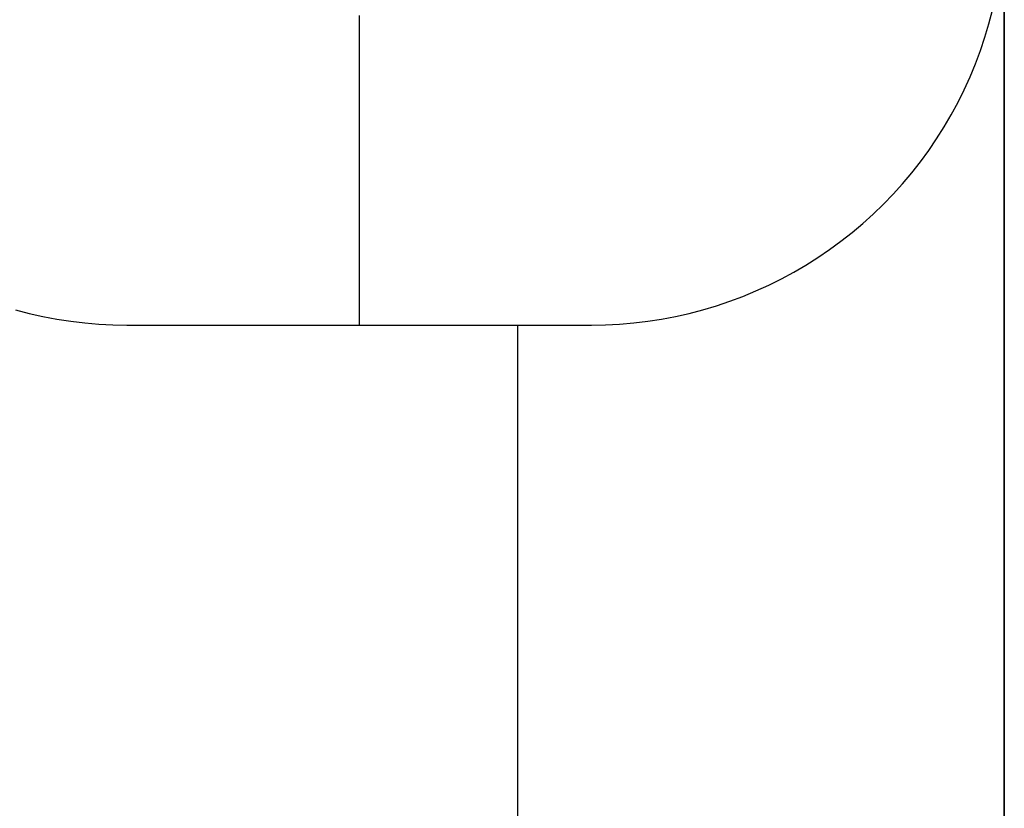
# Model space of a CAD drawing. Header units: millimetres. Extents: x 9001 to 10165, y -167 to 850.
# Tile 110 of 216: x 9577.95 to 9581.77, y 478.13 to 481.19. Entities that reach past the tile are written whole.
import ezdxf

# ---------------------------------------------------------------- set-up
doc = ezdxf.new("R2010")
doc.units = ezdxf.units.MM
doc.layers.add('COLOR EXT', color=7, linetype='Continuous')
doc.layers.add('luz', color=7, linetype='Continuous')

msp = doc.modelspace()

# ---------------------------------------------------------------- linework, layer by layer
at = {"layer": 'COLOR EXT', "color": 30, "true_color": 0xff8d00}
for p, q in [((9581.7109, 481.1736, 19.7621), (9581.7247, 481.2264, 19.7621)), ((9581.7109, 481.1736, 19.2621), (9581.7247, 481.2264, 19.2621)), ((9581.7109, 481.1736, 19.5121), (9581.7247, 481.2264, 19.5121)), ((9579.2702, 481.2052, 19.2621), (9579.2702, 480.0052, 19.2621)), ((9581.6953, 481.1212, 19.7621), (9581.7109, 481.1736, 19.7621)), ((9581.6953, 481.1212, 19.2621), (9581.7109, 481.1736, 19.2621)), ((9581.6953, 481.1212, 19.5121), (9581.7109, 481.1736, 19.5121)), ((9581.6779, 481.0694, 19.7621), (9581.6953, 481.1212, 19.7621)), ((9581.6779, 481.0694, 19.2621), (9581.6953, 481.1212, 19.2621)), ((9581.6779, 481.0694, 19.5121), (9581.6953, 481.1212, 19.5121)), ((9581.6587, 481.0183, 19.7621), (9581.6779, 481.0694, 19.7621)), ((9581.6587, 481.0183, 19.2621), (9581.6779, 481.0694, 19.2621)), ((9581.6587, 481.0183, 19.5121), (9581.6779, 481.0694, 19.5121)), ((9581.6378, 480.9678, 19.7621), (9581.6587, 481.0183, 19.7621)), ((9581.6378, 480.9678, 19.2621), (9581.6587, 481.0183, 19.2621)), ((9581.6378, 480.9678, 19.5121), (9581.6587, 481.0183, 19.5121)), ((9581.6152, 480.9181, 19.7621), (9581.6378, 480.9678, 19.7621)), ((9581.6152, 480.9181, 19.2621), (9581.6378, 480.9678, 19.2621)), ((9581.6152, 480.9181, 19.5121), (9581.6378, 480.9678, 19.5121)), ((9581.5909, 480.8691, 19.7621), (9581.6152, 480.9181, 19.7621)), ((9581.5909, 480.8691, 19.2621), (9581.6152, 480.9181, 19.2621)), ((9581.5909, 480.8691, 19.5121), (9581.6152, 480.9181, 19.5121)), ((9581.5649, 480.8211, 19.7621), (9581.5909, 480.8691, 19.7621)), ((9581.5649, 480.8211, 19.2621), (9581.5909, 480.8691, 19.2621)), ((9581.5649, 480.8211, 19.5121), (9581.5909, 480.8691, 19.5121)), ((9581.5373, 480.7739, 19.7621), (9581.5649, 480.8211, 19.7621)), ((9581.5373, 480.7739, 19.2621), (9581.5649, 480.8211, 19.2621)), ((9581.5373, 480.7739, 19.5121), (9581.5649, 480.8211, 19.5121)), ((9581.5081, 480.7277, 19.7621), (9581.5373, 480.7739, 19.7621)), ((9581.5081, 480.7277, 19.2621), (9581.5373, 480.7739, 19.2621)), ((9581.5081, 480.7277, 19.5121), (9581.5373, 480.7739, 19.5121)), ((9581.4774, 480.6825, 19.7621), (9581.5081, 480.7277, 19.7621)), ((9581.4774, 480.6825, 19.2621), (9581.5081, 480.7277, 19.2621)), ((9581.4774, 480.6825, 19.5121), (9581.5081, 480.7277, 19.5121)), ((9581.4451, 480.6385, 19.7621), (9581.4774, 480.6825, 19.7621)), ((9581.4451, 480.6385, 19.2621), (9581.4774, 480.6825, 19.2621)), ((9581.4451, 480.6385, 19.5121), (9581.4774, 480.6825, 19.5121)), ((9581.4114, 480.5955, 19.7621), (9581.4451, 480.6385, 19.7621)), ((9581.4114, 480.5955, 19.2621), (9581.4451, 480.6385, 19.2621)), ((9581.4114, 480.5955, 19.5121), (9581.4451, 480.6385, 19.5121)), ((9581.3762, 480.5537, 19.7621), (9581.4114, 480.5955, 19.7621)), ((9581.3762, 480.5537, 19.2621), (9581.4114, 480.5955, 19.2621)), ((9581.3762, 480.5537, 19.5121), (9581.4114, 480.5955, 19.5121)), ((9581.3396, 480.5131, 19.7621), (9581.3762, 480.5537, 19.7621)), ((9581.3396, 480.5131, 19.2621), (9581.3762, 480.5537, 19.2621)), ((9581.3396, 480.5131, 19.5121), (9581.3762, 480.5537, 19.5121)), ((9581.3016, 480.4739, 19.7621), (9581.3396, 480.5131, 19.7621)), ((9581.3016, 480.4739, 19.2621), (9581.3396, 480.5131, 19.2621)), ((9581.3016, 480.4739, 19.5121), (9581.3396, 480.5131, 19.5121)), ((9581.2623, 480.4359, 19.7621), (9581.3016, 480.4739, 19.7621)), ((9581.2623, 480.4359, 19.2621), (9581.3016, 480.4739, 19.2621)), ((9581.2623, 480.4359, 19.5121), (9581.3016, 480.4739, 19.5121)), ((9581.2218, 480.3993, 19.7621), (9581.2623, 480.4359, 19.7621)), ((9581.2218, 480.3993, 19.2621), (9581.2623, 480.4359, 19.2621)), ((9581.2218, 480.3993, 19.5121), (9581.2623, 480.4359, 19.5121)), ((9581.18, 480.3641, 19.7621), (9581.2218, 480.3993, 19.7621)), ((9581.18, 480.3641, 19.2621), (9581.2218, 480.3993, 19.2621)), ((9581.18, 480.3641, 19.5121), (9581.2218, 480.3993, 19.5121)), ((9581.137, 480.3303, 19.7621), (9581.18, 480.3641, 19.7621)), ((9581.137, 480.3303, 19.2621), (9581.18, 480.3641, 19.2621)), ((9581.137, 480.3303, 19.5121), (9581.18, 480.3641, 19.5121)), ((9581.0929, 480.2981, 19.7621), (9581.137, 480.3303, 19.7621)), ((9581.0929, 480.2981, 19.2621), (9581.137, 480.3303, 19.2621)), ((9581.0929, 480.2981, 19.5121), (9581.137, 480.3303, 19.5121)), ((9581.0016, 480.2382, 19.7621), (9581.0478, 480.2673, 19.7621)), ((9581.0016, 480.2382, 19.2621), (9581.0478, 480.2673, 19.2621)), ((9581.0016, 480.2382, 19.5121), (9581.0478, 480.2673, 19.5121)), ((9581.0478, 480.2673, 19.7621), (9581.0929, 480.2981, 19.7621)), ((9581.0478, 480.2673, 19.2621), (9581.0929, 480.2981, 19.2621)), ((9581.0478, 480.2673, 19.5121), (9581.0929, 480.2981, 19.5121)), ((9580.9544, 480.2106, 19.7621), (9581.0016, 480.2382, 19.7621)), ((9580.9544, 480.2106, 19.2621), (9581.0016, 480.2382, 19.2621)), ((9580.9544, 480.2106, 19.5121), (9581.0016, 480.2382, 19.5121)), ((9580.9063, 480.1846, 19.7621), (9580.9544, 480.2106, 19.7621)), ((9580.9063, 480.1846, 19.2621), (9580.9544, 480.2106, 19.2621)), ((9580.9063, 480.1846, 19.5121), (9580.9544, 480.2106, 19.5121)), ((9580.8077, 480.1377, 19.7621), (9580.8574, 480.1603, 19.7621)), ((9580.8077, 480.1377, 19.2621), (9580.8574, 480.1603, 19.2621)), ((9580.8077, 480.1377, 19.5121), (9580.8574, 480.1603, 19.5121)), ((9580.8574, 480.1603, 19.7621), (9580.9063, 480.1846, 19.7621)), ((9580.8574, 480.1603, 19.2621), (9580.9063, 480.1846, 19.2621)), ((9580.8574, 480.1603, 19.5121), (9580.9063, 480.1846, 19.5121)), ((9580.706, 480.0976, 19.7621), (9580.7572, 480.1168, 19.7621)), ((9580.706, 480.0976, 19.2621), (9580.7572, 480.1168, 19.2621)), ((9580.706, 480.0976, 19.5121), (9580.7572, 480.1168, 19.5121)), ((9580.7572, 480.1168, 19.7621), (9580.8077, 480.1377, 19.7621)), ((9580.7572, 480.1168, 19.2621), (9580.8077, 480.1377, 19.2621)), ((9580.7572, 480.1168, 19.5121), (9580.8077, 480.1377, 19.5121)), ((9580.6019, 480.0646, 19.7621), (9580.6543, 480.0802, 19.7621)), ((9580.6019, 480.0646, 19.2621), (9580.6543, 480.0802, 19.2621)), ((9580.6019, 480.0646, 19.5121), (9580.6543, 480.0802, 19.5121)), ((9580.6543, 480.0802, 19.7621), (9580.706, 480.0976, 19.7621)), ((9580.6543, 480.0802, 19.2621), (9580.706, 480.0976, 19.2621)), ((9580.6543, 480.0802, 19.5121), (9580.706, 480.0976, 19.5121)), ((9577.9386, 480.0646, 19.7621), (9577.9914, 480.0507, 19.7621)), ((9577.9386, 480.0646, 19.2621), (9577.9914, 480.0507, 19.2621)), ((9577.9386, 480.0646, 19.5121), (9577.9914, 480.0507, 19.5121)), ((9577.9914, 480.0507, 19.7621), (9578.0447, 480.0387, 19.7621)), ((9577.9914, 480.0507, 19.2621), (9578.0447, 480.0387, 19.2621)), ((9577.9914, 480.0507, 19.5121), (9578.0447, 480.0387, 19.5121)), ((9578.0447, 480.0387, 19.7621), (9578.0984, 480.0285, 19.7621)), ((9578.0447, 480.0387, 19.2621), (9578.0984, 480.0285, 19.2621)), ((9578.0447, 480.0387, 19.5121), (9578.0984, 480.0285, 19.5121)), ((9580.4421, 480.0285, 19.7621), (9580.4958, 480.0387, 19.7621)), ((9580.4421, 480.0285, 19.2621), (9580.4958, 480.0387, 19.2621)), ((9580.4421, 480.0285, 19.5121), (9580.4958, 480.0387, 19.5121)), ((9580.4958, 480.0387, 19.7621), (9580.5491, 480.0507, 19.7621)), ((9580.4958, 480.0387, 19.2621), (9580.5491, 480.0507, 19.2621)), ((9580.4958, 480.0387, 19.5121), (9580.5491, 480.0507, 19.5121)), ((9580.5491, 480.0507, 19.7621), (9580.6019, 480.0646, 19.7621)), ((9580.5491, 480.0507, 19.2621), (9580.6019, 480.0646, 19.2621)), ((9580.5491, 480.0507, 19.5121), (9580.6019, 480.0646, 19.5121)), ((9578.0984, 480.0285, 19.7621), (9578.1524, 480.0201, 19.7621)), ((9578.0984, 480.0285, 19.2621), (9578.1524, 480.0201, 19.2621)), ((9578.0984, 480.0285, 19.5121), (9578.1524, 480.0201, 19.5121)), ((9578.1524, 480.0201, 19.7621), (9578.2066, 480.0136, 19.7621)), ((9578.1524, 480.0201, 19.2621), (9578.2066, 480.0136, 19.2621)), ((9578.1524, 480.0201, 19.5121), (9578.2066, 480.0136, 19.5121)), ((9578.2066, 480.0136, 19.7621), (9578.2611, 480.009, 19.7621)), ((9578.2066, 480.0136, 19.2621), (9578.2611, 480.009, 19.2621)), ((9578.2066, 480.0136, 19.5121), (9578.2611, 480.009, 19.5121)), ((9578.2611, 480.009, 19.7621), (9578.3156, 480.0062, 19.7621)), ((9578.2611, 480.009, 19.2621), (9578.3156, 480.0062, 19.2621)), ((9578.2611, 480.009, 19.5121), (9578.3156, 480.0062, 19.5121)), ((9578.3156, 480.0062, 19.7621), (9578.3702, 480.0052, 19.7621)), ((9578.3156, 480.0062, 19.2621), (9578.3702, 480.0052, 19.2621)), ((9578.3156, 480.0062, 19.5121), (9578.3702, 480.0052, 19.5121)), ((9578.3702, 480.0052, 19.7621), (9580.1702, 480.0052, 19.7621)), ((9578.3702, 480.0052, 19.2621), (9580.1702, 480.0052, 19.2621)), ((9578.3702, 480.0052, 19.7621), (9578.3702, 480.0052, 19.2621)), ((9578.3702, 480.0052, 19.5121), (9580.1702, 480.0052, 19.5121)), ((9579.2702, 480.0052, 19.2621), (9579.2702, 480.0052, 19.7621)), ((9579.8841, 480.0052, 19.7621), (9579.8841, 465.2057, 19.7621)), ((9580.1702, 480.0052, 19.7621), (9580.2249, 480.0062, 19.7621)), ((9580.1702, 480.0052, 19.2621), (9580.2249, 480.0062, 19.2621)), ((9580.1702, 480.0052, 19.5121), (9580.2249, 480.0062, 19.5121)), ((9580.1702, 480.0052, 19.7621), (9580.1702, 480.0052, 19.2621)), ((9580.2249, 480.0062, 19.7621), (9580.2794, 480.009, 19.7621)), ((9580.2249, 480.0062, 19.2621), (9580.2794, 480.009, 19.2621)), ((9580.2249, 480.0062, 19.5121), (9580.2794, 480.009, 19.5121)), ((9580.2794, 480.009, 19.7621), (9580.3339, 480.0136, 19.7621)), ((9580.2794, 480.009, 19.2621), (9580.3339, 480.0136, 19.2621)), ((9580.2794, 480.009, 19.5121), (9580.3339, 480.0136, 19.5121)), ((9580.3339, 480.0136, 19.7621), (9580.3881, 480.0201, 19.7621)), ((9580.3339, 480.0136, 19.2621), (9580.3881, 480.0201, 19.2621)), ((9580.3339, 480.0136, 19.5121), (9580.3881, 480.0201, 19.5121)), ((9580.3881, 480.0201, 19.7621), (9580.4421, 480.0285, 19.7621)), ((9580.3881, 480.0201, 19.2621), (9580.4421, 480.0285, 19.2621)), ((9580.3881, 480.0201, 19.5121), (9580.4421, 480.0285, 19.5121))]:
    msp.add_line(p, q, dxfattribs=at)
at = {"layer": 'luz', "color": 7, "true_color": 0xffffff}
for p, q in [((9581.7702, 477.6643, -18.2497), (9581.7702, 482.8462, -18.2379)), ((9581.7702, 482.8462, -13.2379), (9581.7702, 476.2987, -13.351))]:
    msp.add_line(p, q, dxfattribs=at)

doc.saveas('drawing.dxf')
